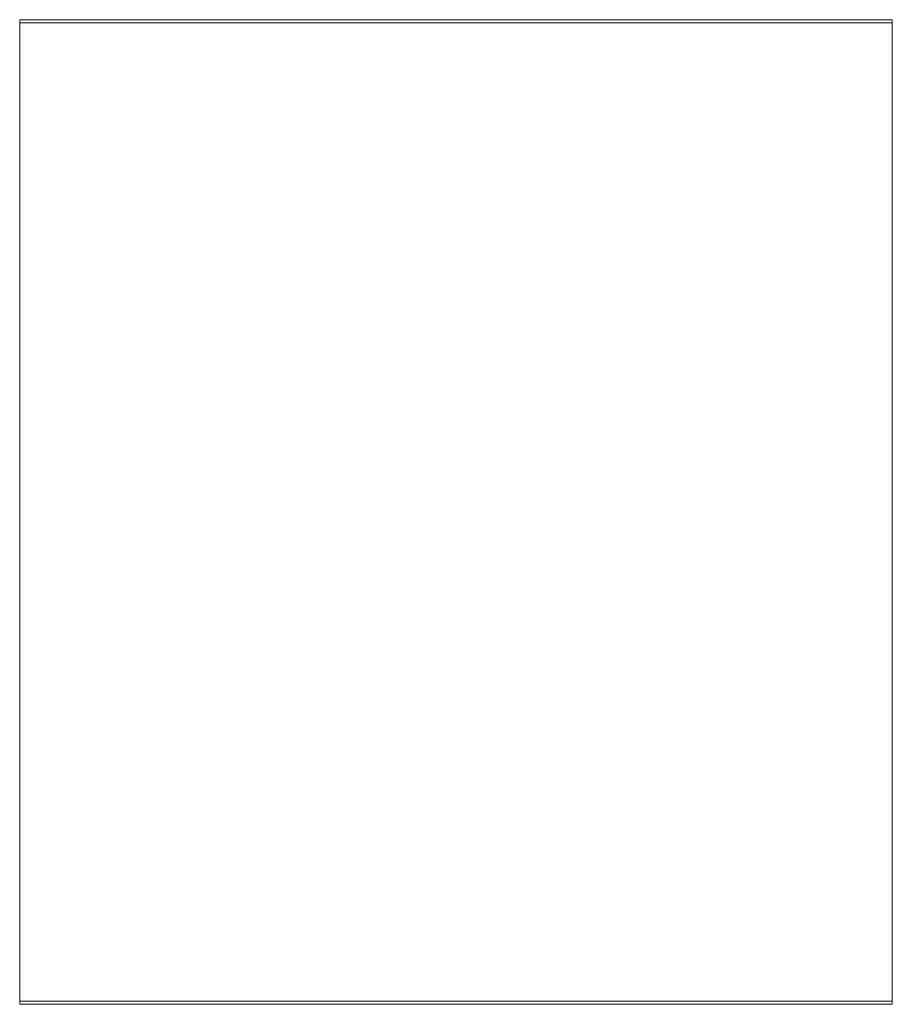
# Model space of a CAD drawing. Header units: millimetres. Extents: x -4395 to 65662, y -65530 to 6847.
# Tile 43 of 256: x 3584 to 4384, y -60233 to -59330. Entities that reach past the tile are written whole.
import ezdxf

# ---------------------------------------------------------------- set-up
doc = ezdxf.new("R2010")
doc.units = ezdxf.units.MM
doc.layers.add('R33_DET_superior_BANDEJA_TOLVA_RECEPCION_C03', color=7, linetype='Continuous', lineweight=0)

msp = doc.modelspace()

# ---------------------------------------------------------------- linework, layer by layer
at = {"layer": 'R33_DET_superior_BANDEJA_TOLVA_RECEPCION_C03'}
for p, q in [((3584, -60230), (3584, -59330)), ((3584, -59330), (4384, -59330)), ((3584, -59330), (3584, -59333)), ((4384, -59333), (3584, -59333)), ((3584, -59333), (3584, -60233)), ((4384, -59330), (4384, -60230)), ((4384, -59330), (4384, -59333)), ((4384, -60233), (4384, -59333)), ((4384, -60230), (3584, -60230)), ((3584, -60233), (3584, -60230)), ((4384, -60230), (4384, -60233)), ((3584, -60233), (4384, -60233))]:
    msp.add_line(p, q, dxfattribs=at)

doc.saveas('drawing.dxf')
